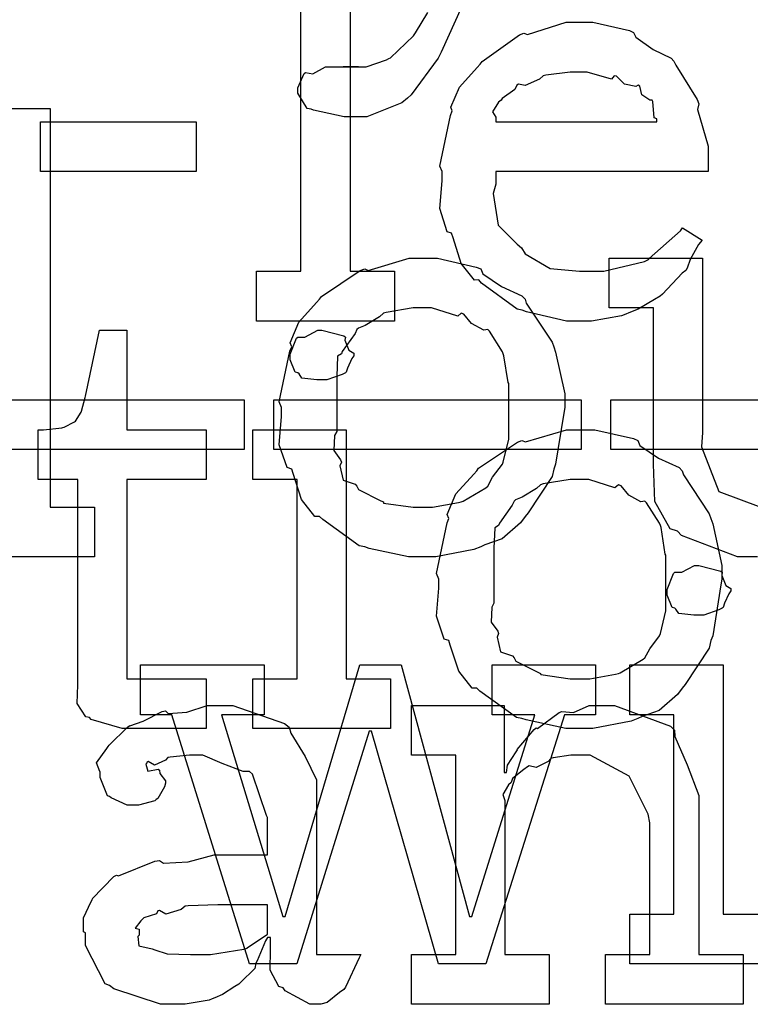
# Model space of a CAD drawing. Extents: x 0 to 8.5, y 0 to 11.
# Tile 84 of 256: x 4.123 to 4.327, y 3.154 to 3.429. Entities that reach past the tile are written whole.
import ezdxf

# ---------------------------------------------------------------- set-up
doc = ezdxf.new("R2010")
doc.units = 0
doc.layers.get('0').update_dxf_attribs({"linetype": 'CONTINUOUS'})

msp = doc.modelspace()

# ---------------------------------------------------------------- linework, layer by layer
at = {"color": 0}
for points in [[(4.27675, 3.49875), (4.24094, 3.41954), (4.24013, 3.41792), (4.23258, 3.40761), (4.23161, 3.40674), (4.23004, 3.40543), (4.22026, 3.40153), (4.21707, 3.40153), (4.21707, 3.40153), (4.21397, 3.40153), (4.20535, 3.40338), (4.20469, 3.40369), (4.20356, 3.40386), (4.20101, 3.40815), (4.20101, 3.40956), (4.20101, 3.40956), (4.20281, 3.41363), (4.20318, 3.4139), (4.20318, 3.4139), (4.20518, 3.41351), (4.20871, 3.41542), (4.2099, 3.41542), (4.2099, 3.41542), (4.21431, 3.41542), (4.21576, 3.41542), (4.21576, 3.41542), (4.21793, 3.41542), (4.21793, 3.41542), (4.21756, 3.41542), (4.21669, 3.41542), (4.21642, 3.41542), (4.21571, 3.41542), (4.21408, 3.41542), (4.2136, 3.41542), (4.21468, 3.41542), (4.21712, 3.41542), (4.21793, 3.41542), (4.22006, 3.41542), (4.22569, 3.41743), (4.2264, 3.41781), (4.22689, 3.41797), (4.23324, 3.42415), (4.23378, 3.42497), (4.23725, 3.43061)], [(4.1059, 3.40381), (4.13194, 3.40381), (4.13194, 3.29269), (4.14432, 3.29269), (4.14432, 3.27881), (4.11828, 3.27881)], [(4.32926, 3.27881), (4.32368, 3.27881), (4.308, 3.28478), (4.30692, 3.28597), (4.3049, 3.28662), (4.30057, 3.29428), (4.30018, 3.30469), (4.30018, 3.30811), (4.30018, 3.34825), (4.28782, 3.34825), (4.28782, 3.36214), (4.31386, 3.36214), (4.31386, 3.31353), (4.31358, 3.30951), (4.31847, 3.29704), (4.33014, 3.29269)]]:
    msp.add_lwpolyline(points, dxfattribs=at)
for points in [[(4.18951, 3.35846), (4.20188, 3.35846), (4.20188, 3.45568), (4.18951, 3.45568), (4.18951, 3.46957), (4.21556, 3.46957), (4.21556, 3.35846), (4.22792, 3.35846), (4.22792, 3.34457), (4.18951, 3.34457), (4.18951, 3.35846)], [(4.28011, 3.34457), (4.27599, 3.34457), (4.26481, 3.34711), (4.26361, 3.3476), (4.26221, 3.34787), (4.25228, 3.35519), (4.25146, 3.35607), (4.25028, 3.35601), (4.24653, 3.36062), (4.24431, 3.36783), (4.24387, 3.36908), (4.24262, 3.36947), (4.24061, 3.37597), (4.24126, 3.38368), (4.24126, 3.38624), (4.24061, 3.38781), (4.2436, 3.40192), (4.24408, 3.40315), (4.24365, 3.40419), (4.2461, 3.40983), (4.25103, 3.41531), (4.2519, 3.41618), (4.25239, 3.41694), (4.26286, 3.42437), (4.26406, 3.42486), (4.26503, 3.42449), (4.27582, 3.4279), (4.27946, 3.4279), (4.28326, 3.4279), (4.29351, 3.42557), (4.29465, 3.42507), (4.29531, 3.42372), (4.30013, 3.42031), (4.30518, 3.41792), (4.30593, 3.41704), (4.30643, 3.41596), (4.31244, 3.40631), (4.31288, 3.40511), (4.3125, 3.40354), (4.31549, 3.39333), (4.31549, 3.38992), (4.31549, 3.38624), (4.25624, 3.38624), (4.25624, 3.38276), (4.25553, 3.38015), (4.25689, 3.37136), (4.26221, 3.36604), (4.2634, 3.36496), (4.26443, 3.36333), (4.27143, 3.35926), (4.27957, 3.35846), (4.28228, 3.35846), (4.2864, 3.35846), (4.29775, 3.36117), (4.29878, 3.36171), (4.29899, 3.36203), (4.30772, 3.36974), (4.30832, 3.37061), (4.31375, 3.36714), (4.31278, 3.36594), (4.31049, 3.36176), (4.30963, 3.35932), (4.30919, 3.35867), (4.30821, 3.35796), (4.30274, 3.35206), (4.30203, 3.35151), (4.30051, 3.35058), (4.29596, 3.34787), (4.29335, 3.34685), (4.29249, 3.34651), (4.29129, 3.34603), (4.28288, 3.34457), (4.28011, 3.34457)], [(4.25624, 3.40013), (4.30117, 3.40013), (4.30117, 3.40099), (4.3004, 3.40126), (4.30007, 3.40582), (4.29986, 3.40619), (4.29915, 3.40614), (4.29699, 3.40767), (4.29639, 3.41004), (4.29596, 3.41032), (4.29525, 3.40994), (4.2921, 3.4106), (4.28988, 3.41282), (4.28922, 3.41292), (4.28851, 3.41206), (4.28168, 3.41401), (4.27946, 3.41401), (4.27696, 3.41401), (4.27018, 3.41314), (4.26947, 3.41292), (4.26839, 3.41206), (4.26443, 3.41026), (4.26253, 3.4106), (4.2621, 3.41032), (4.26156, 3.40918), (4.25797, 3.40662), (4.25776, 3.40619), (4.257, 3.4056), (4.25532, 3.40294), (4.25624, 3.40147), (4.25624, 3.40099), (4.25624, 3.40013)], [(4.12924, 3.40013), (4.17264, 3.40013), (4.17264, 3.38624), (4.12924, 3.38624), (4.12924, 3.40013)], [(4.23594, 3.27881), (4.23188, 3.27881), (4.22086, 3.28119), (4.21967, 3.28162), (4.21815, 3.2819), (4.20796, 3.28922), (4.20708, 3.2901), (4.20578, 3.2901), (4.20204, 3.29482), (4.19971, 3.30208), (4.19928, 3.30333), (4.19803, 3.30371), (4.19581, 3.31011), (4.19646, 3.31793), (4.19646, 3.32047), (4.19581, 3.32206), (4.19879, 3.33615), (4.19928, 3.3374), (4.19883, 3.33849), (4.20128, 3.34424), (4.20622, 3.34978), (4.20708, 3.35064), (4.20757, 3.3514), (4.21843, 3.35867), (4.21967, 3.3591), (4.22065, 3.35872), (4.2321, 3.36214), (4.23594, 3.36214), (4.23996, 3.36214), (4.25076, 3.35965), (4.25201, 3.3591), (4.25261, 3.35775), (4.25782, 3.35422), (4.26351, 3.35161), (4.26438, 3.35064), (4.26471, 3.34956), (4.27192, 3.33871), (4.2724, 3.3374), (4.27289, 3.33589), (4.27544, 3.32433), (4.27544, 3.32047), (4.27518, 3.3189), (4.27289, 3.30464), (4.2724, 3.30333), (4.27192, 3.30122), (4.26525, 3.29107), (4.26438, 3.2901), (4.26307, 3.28836), (4.25797, 3.28386), (4.25319, 3.28217), (4.25201, 3.28162), (4.25011, 3.28093), (4.23947, 3.27881), (4.23594, 3.27881)], [(4.23594, 3.29269), (4.23861, 3.29269), (4.24582, 3.294), (4.24658, 3.29422), (4.24713, 3.29438), (4.25347, 3.29812), (4.25396, 3.29856), (4.25396, 3.29856), (4.25532, 3.30106), (4.25808, 3.30469), (4.25831, 3.30528), (4.25831, 3.30528), (4.25982, 3.31164), (4.25982, 3.31375), (4.25982, 3.32721), (4.25965, 3.32742), (4.25851, 3.33485), (4.25831, 3.33544), (4.25808, 3.33604), (4.25444, 3.34174), (4.25396, 3.34218), (4.25288, 3.34207), (4.24946, 3.34386), (4.24735, 3.34651), (4.24658, 3.34674), (4.24561, 3.34597), (4.23833, 3.34825), (4.23594, 3.34825), (4.23318, 3.34825), (4.22564, 3.347), (4.22488, 3.34674), (4.22374, 3.34576), (4.21978, 3.34332), (4.21789, 3.34261), (4.2175, 3.34218), (4.21696, 3.3411), (4.21338, 3.3361), (4.21317, 3.33544), (4.21208, 3.33475), (4.21186, 3.3291), (4.21186, 3.32721), (4.21186, 3.31375), (4.21126, 3.31267), (4.21104, 3.30849), (4.21294, 3.30593), (4.21317, 3.30528), (4.21272, 3.30425), (4.21365, 3.30018), (4.21701, 3.2991), (4.2175, 3.29856), (4.21793, 3.29764), (4.22412, 3.29449), (4.22488, 3.29422), (4.22493, 3.29383), (4.23318, 3.29269), (4.23594, 3.29269)], [(4.155, 3.23096), (4.15196, 3.23096), (4.14339, 3.23351), (4.14285, 3.234), (4.14182, 3.23426), (4.13943, 3.23796), (4.1396, 3.24317), (4.1396, 3.24485), (4.1396, 3.3004), (4.12853, 3.3004), (4.12853, 3.31429), (4.13004, 3.31429), (4.13004, 3.31429), (4.13514, 3.31483), (4.13547, 3.31494), (4.13579, 3.315), (4.13872, 3.31651), (4.13894, 3.31668), (4.13894, 3.31668), (4.14057, 3.31922), (4.14068, 3.3195), (4.14068, 3.3195), (4.14165, 3.32324), (4.14176, 3.32362), (4.14567, 3.34207), (4.15326, 3.34207), (4.15326, 3.31429), (4.1754, 3.31429), (4.1754, 3.3004), (4.15326, 3.3004), (4.15326, 3.24485), (4.1754, 3.24485), (4.1754, 3.23096), (4.17443, 3.23096), (4.17219, 3.23096), (4.1715, 3.23096), (4.17025, 3.23096), (4.16743, 3.23096), (4.1665, 3.23096), (4.1651, 3.23096), (4.16189, 3.23096), (4.16086, 3.23096), (4.1594, 3.23096), (4.15608, 3.23096), (4.155, 3.23096)], [(4.20774, 3.32818), (4.20632, 3.32818), (4.20215, 3.32867), (4.20133, 3.32986), (4.20101, 3.33014), (4.20025, 3.33029), (4.19883, 3.33376), (4.19883, 3.3349), (4.19883, 3.33535), (4.19883, 3.33535), (4.20063, 3.33979), (4.20101, 3.34011), (4.20101, 3.34011), (4.20296, 3.34011), (4.20654, 3.34207), (4.20774, 3.34207), (4.20774, 3.34207), (4.21386, 3.34044), (4.21425, 3.34011), (4.21414, 3.33925), (4.21522, 3.33643), (4.21664, 3.33561), (4.21664, 3.33535), (4.21664, 3.3349), (4.2161, 3.33415), (4.2149, 3.33149), (4.21446, 3.33035), (4.21425, 3.33014), (4.21332, 3.32964), (4.2091, 3.32818), (4.20774, 3.32818)], [(4.10032, 3.32264), (4.18604, 3.32264), (4.18604, 3.30875), (4.10032, 3.30875), (4.10032, 3.32264)], [(4.19428, 3.32264), (4.28, 3.32264), (4.28, 3.30875), (4.19428, 3.30875), (4.19428, 3.32264)], [(4.28831, 3.32264), (4.37403, 3.32264), (4.37403, 3.30875), (4.28831, 3.30875), (4.28831, 3.32264)], [(4.18842, 3.24485), (4.20079, 3.24485), (4.20079, 3.3004), (4.18842, 3.3004), (4.18842, 3.31429), (4.21446, 3.31429), (4.21446, 3.24485), (4.22683, 3.24485), (4.22683, 3.23096), (4.18842, 3.23096), (4.18842, 3.24485)], [(4.27979, 3.23096), (4.27572, 3.23096), (4.26471, 3.23335), (4.26351, 3.23378), (4.26199, 3.23406), (4.25179, 3.24137), (4.25092, 3.24224), (4.24962, 3.24224), (4.24588, 3.24696), (4.24354, 3.25424), (4.24311, 3.25549), (4.24186, 3.25586), (4.23964, 3.26226), (4.24029, 3.27007), (4.24029, 3.27262), (4.23964, 3.27419), (4.24262, 3.28831), (4.24311, 3.28956), (4.24268, 3.29064), (4.24511, 3.29639), (4.25006, 3.30192), (4.25092, 3.30279), (4.25142, 3.30354), (4.26226, 3.31082), (4.26351, 3.31125), (4.26449, 3.31087), (4.27593, 3.31429), (4.27979, 3.31429), (4.28381, 3.31429), (4.2946, 3.31179), (4.29585, 3.31125), (4.29644, 3.3099), (4.30165, 3.30638), (4.30735, 3.30376), (4.30821, 3.30279), (4.30854, 3.30171), (4.31575, 3.29085), (4.31625, 3.28956), (4.31674, 3.28803), (4.31928, 3.27647), (4.31928, 3.27262), (4.31901, 3.27106), (4.31674, 3.25678), (4.31625, 3.25549), (4.31575, 3.25336), (4.30908, 3.24322), (4.30821, 3.24224), (4.30692, 3.2405), (4.30181, 3.236), (4.29704, 3.23432), (4.29585, 3.23378), (4.29394, 3.23307), (4.28331, 3.23096), (4.27979, 3.23096)], [(4.27979, 3.24485), (4.28244, 3.24485), (4.28965, 3.24615), (4.29042, 3.24636), (4.29096, 3.24653), (4.29731, 3.25028), (4.29779, 3.25071), (4.29779, 3.25071), (4.29915, 3.25319), (4.30192, 3.25683), (4.30214, 3.25743), (4.30214, 3.25743), (4.30365, 3.26378), (4.30365, 3.2659), (4.30365, 3.27935), (4.3035, 3.27957), (4.30236, 3.287), (4.30214, 3.2876), (4.30192, 3.28819), (4.29829, 3.29389), (4.29779, 3.29432), (4.29671, 3.29422), (4.29329, 3.29601), (4.29118, 3.29867), (4.29042, 3.29889), (4.28944, 3.29812), (4.28217, 3.3004), (4.27979, 3.3004), (4.27701, 3.3004), (4.26947, 3.29915), (4.26872, 3.29889), (4.26758, 3.2979), (4.26361, 3.29546), (4.26172, 3.29476), (4.26133, 3.29432), (4.26079, 3.29324), (4.25722, 3.28825), (4.257, 3.2876), (4.25592, 3.28689), (4.25569, 3.28125), (4.25569, 3.27935), (4.25569, 3.2659), (4.2551, 3.26481), (4.25489, 3.26064), (4.25678, 3.25808), (4.257, 3.25743), (4.25657, 3.2564), (4.25749, 3.25233), (4.26085, 3.25125), (4.26133, 3.25071), (4.26178, 3.24978), (4.26796, 3.24664), (4.26872, 3.24636), (4.26878, 3.24599), (4.27701, 3.24485), (4.27979, 3.24485)], [(4.31288, 3.26258), (4.31147, 3.26258), (4.30729, 3.26307), (4.30647, 3.26426), (4.30615, 3.26454), (4.30539, 3.26471), (4.30399, 3.26818), (4.30399, 3.26932), (4.30399, 3.26975), (4.30399, 3.26975), (4.30578, 3.27419), (4.30615, 3.27453), (4.30615, 3.27453), (4.30811, 3.27453), (4.31168, 3.27647), (4.31288, 3.27647), (4.31288, 3.27647), (4.31901, 3.27485), (4.31939, 3.27453), (4.31928, 3.27365), (4.32036, 3.27083), (4.32178, 3.27001), (4.32178, 3.26975), (4.32178, 3.26932), (4.32124, 3.26856), (4.32004, 3.2659), (4.31961, 3.26476), (4.31939, 3.26454), (4.31847, 3.26406), (4.31424, 3.26258), (4.31288, 3.26258)], [(4.16581, 3.23481), (4.15712, 3.23481), (4.15712, 3.24869), (4.19162, 3.24869), (4.19162, 3.23481), (4.17969, 3.23481), (4.19683, 3.1786), (4.19749, 3.1786), (4.21832, 3.24869), (4.22982, 3.24869), (4.24892, 3.1786), (4.24957, 3.1786), (4.26714, 3.23481), (4.25521, 3.23481), (4.25521, 3.24869), (4.28407, 3.24869), (4.28407, 3.23481), (4.27539, 3.23481), (4.25347, 3.16536), (4.24024, 3.16536), (4.22157, 3.23025), (4.22092, 3.23025), (4.20074, 3.16536), (4.1875, 3.16536), (4.16581, 3.23481)], [(4.29357, 3.17925), (4.30593, 3.17925), (4.30593, 3.23481), (4.29357, 3.23481), (4.29357, 3.24869), (4.31961, 3.24869), (4.31961, 3.17925), (4.33197, 3.17925), (4.33197, 3.16536), (4.29357, 3.16536), (4.29357, 3.17925)], [(4.16737, 3.15408), (4.16265, 3.15408), (4.14963, 3.15842), (4.14849, 3.15929), (4.14725, 3.15978), (4.14176, 3.17051), (4.14176, 3.17404), (4.14122, 3.17432), (4.14117, 3.17822), (4.14339, 3.18272), (4.14372, 3.18338), (4.14361, 3.18349), (4.14968, 3.18967), (4.15044, 3.19011), (4.15093, 3.18989), (4.16114, 3.19401), (4.16238, 3.19422), (4.16351, 3.19347), (4.17036, 3.19385), (4.17768, 3.19575), (4.18018, 3.19575), (4.19254, 3.19575), (4.19254, 3.20617), (4.19222, 3.20671), (4.18837, 3.21826), (4.18756, 3.21897), (4.18571, 3.21897), (4.1799, 3.22125), (4.17453, 3.22353), (4.17279, 3.22353), (4.17079, 3.22353), (4.16536, 3.22299), (4.16476, 3.22287), (4.16411, 3.22211), (4.16097, 3.22071), (4.15924, 3.22174), (4.1589, 3.22157), (4.1589, 3.22136), (4.15864, 3.22103), (4.15918, 3.21907), (4.16206, 3.21963), (4.16238, 3.2194), (4.16254, 3.21847), (4.16411, 3.21642), (4.16411, 3.21571), (4.16385, 3.21474), (4.16194, 3.21149), (4.16151, 3.21115), (4.16108, 3.21078), (4.15653, 3.20964), (4.155, 3.20964), (4.15338, 3.20964), (4.14893, 3.21164), (4.14849, 3.21203), (4.14794, 3.21224), (4.14589, 3.21729), (4.14589, 3.21897), (4.14572, 3.21897), (4.14486, 3.2214), (4.14768, 3.22538), (4.14806, 3.22592), (4.14833, 3.22629), (4.15349, 3.23133), (4.15414, 3.23178), (4.15414, 3.23172), (4.15782, 3.23307), (4.16314, 3.23568), (4.16411, 3.23589), (4.16482, 3.23514), (4.17003, 3.23551), (4.17567, 3.23742), (4.17757, 3.23742), (4.18283, 3.23742), (4.19732, 3.23236), (4.19862, 3.23133), (4.19906, 3.22971), (4.20307, 3.22319), (4.20622, 3.21664), (4.20622, 3.21442), (4.20622, 3.16797), (4.21858, 3.16797), (4.21815, 3.16704), (4.21431, 3.1589), (4.21382, 3.15821), (4.21262, 3.15739), (4.20921, 3.15462), (4.20742, 3.15408), (4.20687, 3.15408), (4.20437, 3.15408), (4.19743, 3.15788), (4.19689, 3.15864), (4.19569, 3.15901), (4.19325, 3.16363), (4.19342, 3.16932), (4.19342, 3.17122), (4.19342, 3.17275), (4.19254, 3.17275), (4.192, 3.17176), (4.18961, 3.16618), (4.18929, 3.16558), (4.18896, 3.16411), (4.185, 3.16015), (4.18451, 3.15972), (4.18338, 3.15901), (4.17996, 3.15679), (4.17785, 3.15588), (4.17714, 3.1556), (4.17626, 3.15522), (4.1696, 3.15408), (4.16737, 3.15408)], [(4.23275, 3.16797), (4.24511, 3.16797), (4.24511, 3.22353), (4.23275, 3.22353), (4.23275, 3.23742), (4.25857, 3.23742), (4.25857, 3.21875), (4.25922, 3.21875), (4.25922, 3.21875), (4.2595, 3.22071), (4.26188, 3.2245), (4.26226, 3.22504), (4.26215, 3.2251), (4.26693, 3.23068), (4.26747, 3.23113), (4.26785, 3.23096), (4.27393, 3.2354), (4.27463, 3.23568), (4.27463, 3.23568), (4.27789, 3.23546), (4.28228, 3.23742), (4.28375, 3.23742), (4.28933, 3.23742), (4.30496, 3.23167), (4.3061, 3.23047), (4.30621, 3.22874), (4.30963, 3.22086), (4.31282, 3.21229), (4.31282, 3.20942), (4.31282, 3.16797), (4.32519, 3.16797), (4.32519, 3.15408), (4.28678, 3.15408), (4.28678, 3.16797), (4.29915, 3.16797), (4.29915, 3.20464), (4.29872, 3.20708), (4.29346, 3.21772), (4.28256, 3.22353), (4.27897, 3.22353), (4.27713, 3.22353), (4.27219, 3.22282), (4.2716, 3.22265), (4.27083, 3.22179), (4.26753, 3.22011), (4.26551, 3.22054), (4.26508, 3.22026), (4.264, 3.21951), (4.2609, 3.21701), (4.26064, 3.21619), (4.26053, 3.21593), (4.25976, 3.21528), (4.25819, 3.21257), (4.25879, 3.21089), (4.25879, 3.21029), (4.25879, 3.16797), (4.27115, 3.16797), (4.27115, 3.15408), (4.23275, 3.15408), (4.23275, 3.16797)], [(4.17324, 3.16797), (4.17665, 3.16797), (4.18593, 3.16943), (4.1869, 3.16971), (4.18685, 3.16986), (4.19254, 3.17367), (4.19254, 3.17492), (4.19254, 3.18186), (4.18169, 3.18186), (4.17865, 3.18186), (4.17036, 3.18153), (4.16954, 3.18143), (4.16846, 3.18056), (4.16417, 3.17919), (4.16238, 3.18028), (4.16194, 3.18012), (4.16157, 3.17931), (4.15804, 3.17817), (4.15782, 3.17796), (4.15722, 3.17736), (4.15565, 3.17529), (4.15674, 3.17503), (4.15674, 3.17492), (4.15674, 3.17339), (4.15636, 3.17296), (4.15663, 3.17036), (4.16032, 3.16954), (4.16108, 3.16928), (4.16108, 3.16928), (4.16456, 3.16812), (4.17106, 3.16797), (4.17324, 3.16797)]]:
    msp.add_lwpolyline(points, close=True, dxfattribs=at)

doc.saveas('drawing.dxf')
